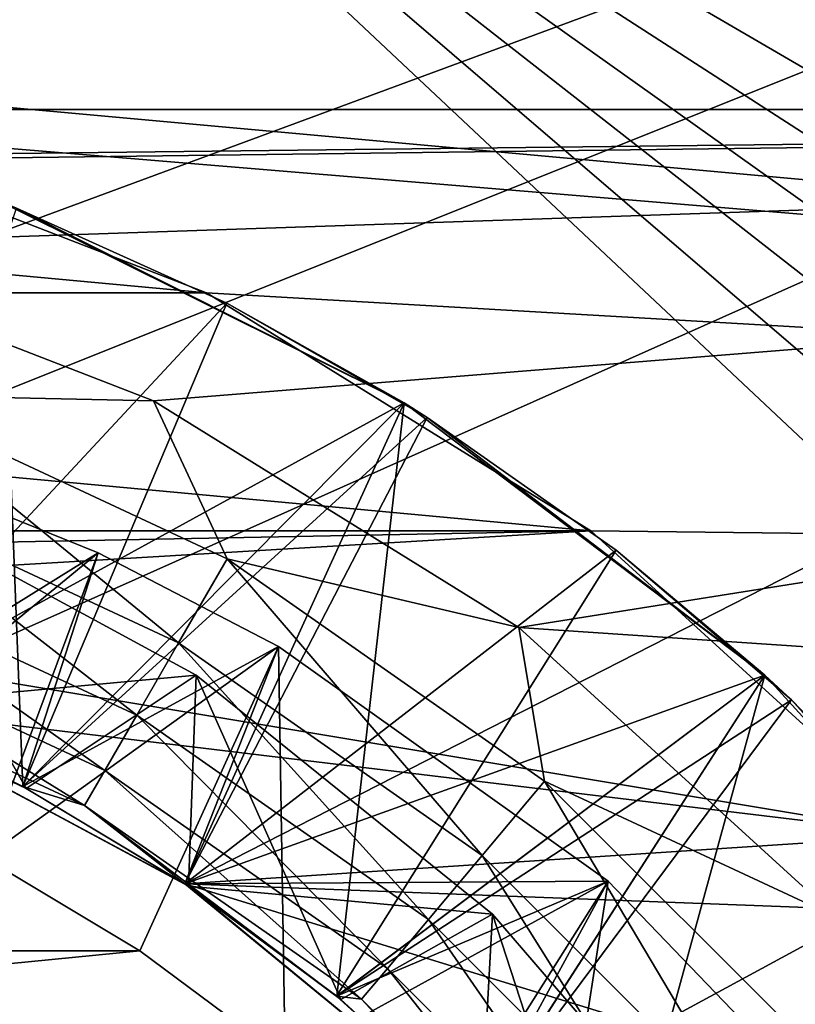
# Model space of a CAD drawing. Header units: inches. Extents: x -9.1 to 9.1, y 0 to 18.8.
# Tile 124 of 256: x 8.6601 to 8.6902, y 0.4034 to 0.4416. Entities that reach past the tile are written whole.
import ezdxf

# ---------------------------------------------------------------- set-up
doc = ezdxf.new("R2010")
doc.units = ezdxf.units.IN
doc.header["$LTSCALE"] = 65.185185
doc.header["$MEASUREMENT"] = 0
for name, color, linetype in [('199', 7, 'CONTINUOUS'), ('200', 7, 'CONTINUOUS'), ('237', 7, 'CONTINUOUS'), ('238', 7, 'CONTINUOUS'), ('240', 7, 'CONTINUOUS'), ('241', 7, 'CONTINUOUS'), ('244', 7, 'CONTINUOUS'), ('247', 7, 'CONTINUOUS'), ('248', 7, 'CONTINUOUS'), ('25', 7, 'CONTINUOUS'), ('252', 7, 'CONTINUOUS'), ('253', 7, 'CONTINUOUS'), ('255', 7, 'CONTINUOUS'), ('256', 7, 'CONTINUOUS'), ('257', 7, 'CONTINUOUS'), ('258', 7, 'CONTINUOUS'), ('260', 7, 'CONTINUOUS'), ('263', 7, 'CONTINUOUS'), ('278', 7, 'CONTINUOUS'), ('302', 7, 'CONTINUOUS'), ('779', 7, 'CONTINUOUS'), ('985', 7, 'CONTINUOUS'), ('986', 7, 'CONTINUOUS'), ('987', 7, 'CONTINUOUS'), ('988', 7, 'CONTINUOUS'), ('989', 7, 'CONTINUOUS'), ('990', 7, 'CONTINUOUS'), ('991', 7, 'CONTINUOUS'), ('992', 7, 'CONTINUOUS')]:
    doc.layers.add(name, color=color, linetype=linetype)

msp = doc.modelspace()

# ---------------------------------------------------------------- linework, layer by layer
at = {"layer": '199', "color": 252, "linetype": 'Continuous', "true_color": 0x969696}
for points in [[(8.399757, 0.454468, 6.407), (8.850243, 0.454468, 6.407), (8.633765, 0.440595, 6.407), (8.399757, 0.454468, 6.407)], [(8.850243, 0.454468, 6.407), (8.863893, 0.419688, 6.407), (8.633765, 0.440595, 6.407), (8.850243, 0.454468, 6.407)], [(8.633765, 0.440595, 6.407), (8.863893, 0.419688, 6.407), (8.650998, 0.437373, 6.407), (8.633765, 0.440595, 6.407)], [(8.650998, 0.437373, 6.407), (8.863893, 0.419688, 6.407), (8.667345, 0.43104, 6.407), (8.650998, 0.437373, 6.407)], [(8.667345, 0.43104, 6.407), (8.863893, 0.419688, 6.407), (8.68225, 0.421812, 6.407), (8.667345, 0.43104, 6.407)], [(8.68225, 0.421812, 6.407), (8.863893, 0.419688, 6.407), (8.695206, 0.410001, 6.407), (8.68225, 0.421812, 6.407)]]:
    msp.add_3dface(points, dxfattribs=at)
at = {"layer": '200', "color": 252, "linetype": 'Continuous', "true_color": 0x969696}
for points in [[(8.650998, 0.437373, 6.407), (8.667345, 0.43104, 6.407), (8.650998, 0.437373, 6.532), (8.650998, 0.437373, 6.407)], [(8.650998, 0.437373, 6.532), (8.667345, 0.43104, 6.407), (8.667345, 0.431041, 6.532), (8.650998, 0.437373, 6.532)], [(8.667345, 0.43104, 6.407), (8.68225, 0.421812, 6.407), (8.667345, 0.431041, 6.532), (8.667345, 0.43104, 6.407)], [(8.667345, 0.431041, 6.532), (8.68225, 0.421812, 6.407), (8.682251, 0.421811, 6.532), (8.667345, 0.431041, 6.532)], [(8.68225, 0.421812, 6.407), (8.695206, 0.410001, 6.407), (8.682251, 0.421811, 6.532), (8.68225, 0.421812, 6.407)], [(8.682251, 0.421811, 6.532), (8.695206, 0.410001, 6.407), (8.695206, 0.410001, 6.532), (8.682251, 0.421811, 6.532)]]:
    msp.add_3dface(points, dxfattribs=at)
at = {"layer": '237', "color": 252, "linetype": 'Continuous', "true_color": 0x969696}
for points in [[(8.660215, 0.411881, 7.050941), (8.65359, 0.415015, 7.047542), (8.653587, 0.415016, 7.051452), (8.660215, 0.411881, 7.050941)], [(8.660218, 0.41188, 7.047034), (8.65359, 0.415015, 7.047542), (8.660215, 0.411881, 7.050941), (8.660218, 0.41188, 7.047034)], [(8.666504, 0.408112, 7.050431), (8.660218, 0.41188, 7.047034), (8.660215, 0.411881, 7.050941), (8.666504, 0.408112, 7.050431)], [(8.666508, 0.408109, 7.046523), (8.660218, 0.41188, 7.047034), (8.666504, 0.408112, 7.050431), (8.666508, 0.408109, 7.046523)], [(8.672393, 0.403744, 7.049924), (8.666508, 0.408109, 7.046523), (8.666504, 0.408112, 7.050431), (8.672393, 0.403744, 7.049924)], [(8.672395, 0.403742, 7.046015), (8.666508, 0.408109, 7.046523), (8.672393, 0.403744, 7.049924), (8.672395, 0.403742, 7.046015)], [(8.677825, 0.39882, 7.049423), (8.672395, 0.403742, 7.046015), (8.672393, 0.403744, 7.049924), (8.677825, 0.39882, 7.049423)], [(8.677828, 0.398817, 7.045516), (8.672395, 0.403742, 7.046015), (8.677825, 0.39882, 7.049423), (8.677828, 0.398817, 7.045516)]]:
    msp.add_3dface(points, dxfattribs=at)
at = {"layer": '238', "color": 252, "linetype": 'Continuous', "true_color": 0x969696}
for points in [[(8.675015, 0.426768, 7.034985), (8.65932, 0.434584, 7.03204), (8.659319, 0.434584, 7.035942), (8.675015, 0.426768, 7.034985)], [(8.675014, 0.426769, 7.03108), (8.65932, 0.434584, 7.03204), (8.675015, 0.426768, 7.034985), (8.675014, 0.426769, 7.03108)], [(8.689004, 0.416203, 7.030127), (8.675014, 0.426769, 7.03108), (8.675015, 0.426768, 7.034985), (8.689004, 0.416203, 7.030127)], [(8.689005, 0.416203, 7.034031), (8.689004, 0.416203, 7.030127), (8.675015, 0.426768, 7.034985), (8.689005, 0.416203, 7.034031)], [(8.700814, 0.403248, 7.029209), (8.689004, 0.416203, 7.030127), (8.689005, 0.416203, 7.034031), (8.700814, 0.403248, 7.029209)], [(8.700814, 0.403247, 7.033116), (8.700814, 0.403248, 7.029209), (8.689005, 0.416203, 7.034031), (8.700814, 0.403247, 7.033116)]]:
    msp.add_3dface(points, dxfattribs=at)
at = {"layer": '240', "color": 252, "linetype": 'Continuous', "true_color": 0x969696}
for points in [[(8.675015, 0.426768, 6.941235), (8.65932, 0.434584, 6.93829), (8.659319, 0.434584, 6.942192), (8.675015, 0.426768, 6.941235)], [(8.675014, 0.426769, 6.93733), (8.65932, 0.434584, 6.93829), (8.675015, 0.426768, 6.941235), (8.675014, 0.426769, 6.93733)], [(8.689004, 0.416203, 6.936377), (8.675014, 0.426769, 6.93733), (8.675015, 0.426768, 6.941235), (8.689004, 0.416203, 6.936377)], [(8.689005, 0.416203, 6.940281), (8.689004, 0.416203, 6.936377), (8.675015, 0.426768, 6.941235), (8.689005, 0.416203, 6.940281)], [(8.700814, 0.403248, 6.935459), (8.689004, 0.416203, 6.936377), (8.689005, 0.416203, 6.940281), (8.700814, 0.403248, 6.935459)], [(8.700814, 0.403247, 6.939366), (8.700814, 0.403248, 6.935459), (8.689005, 0.416203, 6.940281), (8.700814, 0.403247, 6.939366)]]:
    msp.add_3dface(points, dxfattribs=at)
at = {"layer": '241', "color": 252, "linetype": 'Continuous', "true_color": 0x969696}
for points in [[(8.675015, 0.426768, 7.003735), (8.65932, 0.434584, 7.00079), (8.659319, 0.434584, 7.004692), (8.675015, 0.426768, 7.003735)], [(8.675014, 0.426769, 6.99983), (8.65932, 0.434584, 7.00079), (8.675015, 0.426768, 7.003735), (8.675014, 0.426769, 6.99983)], [(8.689004, 0.416203, 6.998877), (8.675014, 0.426769, 6.99983), (8.675015, 0.426768, 7.003735), (8.689004, 0.416203, 6.998877)], [(8.689005, 0.416203, 7.002781), (8.689004, 0.416203, 6.998877), (8.675015, 0.426768, 7.003735), (8.689005, 0.416203, 7.002781)], [(8.700814, 0.403248, 6.997959), (8.689004, 0.416203, 6.998877), (8.689005, 0.416203, 7.002781), (8.700814, 0.403248, 6.997959)], [(8.700814, 0.403247, 7.001866), (8.700814, 0.403248, 6.997959), (8.689005, 0.416203, 7.002781), (8.700814, 0.403247, 7.001866)]]:
    msp.add_3dface(points, dxfattribs=at)
at = {"layer": '244', "color": 252, "linetype": 'Continuous', "true_color": 0x969696}
for points in [[(8.675015, 0.426768, 6.972485), (8.65932, 0.434584, 6.96954), (8.659319, 0.434584, 6.973442), (8.675015, 0.426768, 6.972485)], [(8.675014, 0.426769, 6.96858), (8.65932, 0.434584, 6.96954), (8.675015, 0.426768, 6.972485), (8.675014, 0.426769, 6.96858)], [(8.689004, 0.416203, 6.967627), (8.675014, 0.426769, 6.96858), (8.675015, 0.426768, 6.972485), (8.689004, 0.416203, 6.967627)], [(8.689005, 0.416203, 6.971531), (8.689004, 0.416203, 6.967627), (8.675015, 0.426768, 6.972485), (8.689005, 0.416203, 6.971531)], [(8.700814, 0.403248, 6.966709), (8.689004, 0.416203, 6.967627), (8.689005, 0.416203, 6.971531), (8.700814, 0.403248, 6.966709)], [(8.700814, 0.403247, 6.970616), (8.700814, 0.403248, 6.966709), (8.689005, 0.416203, 6.971531), (8.700814, 0.403247, 6.970616)]]:
    msp.add_3dface(points, dxfattribs=at)
at = {"layer": '247', "color": 252, "linetype": 'Continuous', "true_color": 0x969696}
for points in [[(8.675015, 0.426768, 6.909985), (8.65932, 0.434584, 6.90704), (8.659319, 0.434584, 6.910942), (8.675015, 0.426768, 6.909985)], [(8.675014, 0.426769, 6.90608), (8.65932, 0.434584, 6.90704), (8.675015, 0.426768, 6.909985), (8.675014, 0.426769, 6.90608)], [(8.689004, 0.416203, 6.905127), (8.675014, 0.426769, 6.90608), (8.675015, 0.426768, 6.909985), (8.689004, 0.416203, 6.905127)], [(8.689005, 0.416203, 6.909031), (8.689004, 0.416203, 6.905127), (8.675015, 0.426768, 6.909985), (8.689005, 0.416203, 6.909031)], [(8.700814, 0.403248, 6.904209), (8.689004, 0.416203, 6.905127), (8.689005, 0.416203, 6.909031), (8.700814, 0.403248, 6.904209)], [(8.700814, 0.403247, 6.908116), (8.700814, 0.403248, 6.904209), (8.689005, 0.416203, 6.909031), (8.700814, 0.403247, 6.908116)]]:
    msp.add_3dface(points, dxfattribs=at)
at = {"layer": '248', "color": 252, "linetype": 'Continuous', "true_color": 0x969696}
for points in [[(8.663139, 0.420948, 7.056469), (8.655839, 0.423903, 7.056777), (8.652387, 0.412115, 7.069), (8.663139, 0.420948, 7.056469)], [(8.658735, 0.409112, 7.069), (8.663139, 0.420948, 7.056469), (8.652387, 0.412115, 7.069), (8.658735, 0.409112, 7.069)], [(8.670135, 0.41732, 7.05616), (8.663139, 0.420948, 7.056469), (8.658735, 0.409112, 7.069), (8.670135, 0.41732, 7.05616)], [(8.664759, 0.405502, 7.069), (8.670135, 0.41732, 7.05616), (8.658735, 0.409112, 7.069), (8.664759, 0.405502, 7.069)], [(8.670399, 0.401319, 7.069), (8.670135, 0.41732, 7.05616), (8.664759, 0.405502, 7.069), (8.670399, 0.401319, 7.069)], [(8.682931, 0.408213, 7.055554), (8.670135, 0.41732, 7.05616), (8.670399, 0.401319, 7.069), (8.682931, 0.408213, 7.055554)], [(8.675603, 0.396602, 7.069), (8.682931, 0.408213, 7.055554), (8.670399, 0.401319, 7.069), (8.675603, 0.396602, 7.069)], [(8.680319, 0.391398, 7.069), (8.682931, 0.408213, 7.055554), (8.675603, 0.396602, 7.069), (8.680319, 0.391398, 7.069)], [(8.69381, 0.396894, 7.054977), (8.682931, 0.408213, 7.055554), (8.680319, 0.391398, 7.069), (8.69381, 0.396894, 7.054977)]]:
    msp.add_3dface(points, dxfattribs=at)
at = {"layer": '25', "color": 253, "linetype": 'Continuous', "true_color": 0xaab4c3}
for points in [[(8.864601, 0.509248, 6.625), (8.376501, 0.445018, 6.625), (8.625, 0.420703, 6.625), (8.864601, 0.509248, 6.625)], [(8.639574, 0.419267, 6.625), (8.864601, 0.509248, 6.625), (8.625, 0.420703, 6.625), (8.639574, 0.419267, 6.625)], [(8.653587, 0.415016, 6.625), (8.864601, 0.509248, 6.625), (8.639574, 0.419267, 6.625), (8.653587, 0.415016, 6.625)], [(8.666503, 0.408113, 6.625), (8.864601, 0.509248, 6.625), (8.653587, 0.415016, 6.625), (8.666503, 0.408113, 6.625)], [(8.887052, 0.399711, 6.625), (8.864601, 0.509248, 6.625), (8.666503, 0.408113, 6.625), (8.887052, 0.399711, 6.625)], [(8.677823, 0.398823, 6.625), (8.887052, 0.399711, 6.625), (8.666503, 0.408113, 6.625), (8.677823, 0.398823, 6.625)]]:
    msp.add_3dface(points, dxfattribs=at)
at = {"layer": '252', "color": 252, "linetype": 'Continuous', "true_color": 0x969696}
for points in [[(8.675015, 0.426768, 6.847485), (8.659976, 0.434327, 6.844502), (8.659319, 0.434584, 6.848442), (8.675015, 0.426768, 6.847485)], [(8.668134, 0.430643, 6.844012), (8.659976, 0.434327, 6.844502), (8.675015, 0.426768, 6.847485), (8.668134, 0.430643, 6.844012)], [(8.675911, 0.426206, 6.843522), (8.668134, 0.430643, 6.844012), (8.675015, 0.426768, 6.847485), (8.675911, 0.426206, 6.843522)], [(8.689005, 0.416203, 6.846531), (8.675911, 0.426206, 6.843522), (8.675015, 0.426768, 6.847485), (8.689005, 0.416203, 6.846531)], [(8.683233, 0.421059, 6.843035), (8.675911, 0.426206, 6.843522), (8.689005, 0.416203, 6.846531), (8.683233, 0.421059, 6.843035)], [(8.690039, 0.415245, 6.842551), (8.683233, 0.421059, 6.843035), (8.689005, 0.416203, 6.846531), (8.690039, 0.415245, 6.842551)], [(8.700814, 0.403247, 6.845616), (8.690039, 0.415245, 6.842551), (8.689005, 0.416203, 6.846531), (8.700814, 0.403247, 6.845616)], [(8.696267, 0.408817, 6.842077), (8.690039, 0.415245, 6.842551), (8.700814, 0.403247, 6.845616), (8.696267, 0.408817, 6.842077)]]:
    msp.add_3dface(points, dxfattribs=at)
at = {"layer": '253', "color": 252, "linetype": 'Continuous', "true_color": 0x969696}
for points in [[(8.653924, 0.423271, 6.824464), (8.666944, 0.4162, 6.823953), (8.653693, 0.414972, 6.819), (8.653924, 0.423271, 6.824464)], [(8.653693, 0.414972, 6.819), (8.666944, 0.4162, 6.823953), (8.666644, 0.408018, 6.819), (8.653693, 0.414972, 6.819)], [(8.666944, 0.4162, 6.823953), (8.67844, 0.406924, 6.823438), (8.666644, 0.408018, 6.819), (8.666944, 0.4162, 6.823953)], [(8.666644, 0.408018, 6.819), (8.67844, 0.406924, 6.823438), (8.677982, 0.398662, 6.819), (8.666644, 0.408018, 6.819)], [(8.67844, 0.406924, 6.823438), (8.688063, 0.395755, 6.822939), (8.677982, 0.398662, 6.819), (8.67844, 0.406924, 6.823438)]]:
    msp.add_3dface(points, dxfattribs=at)
at = {"layer": '255', "color": 252, "linetype": 'Continuous', "true_color": 0x969696}
for points in [[(8.675015, 0.426768, 6.878735), (8.65932, 0.434584, 6.87579), (8.659319, 0.434584, 6.879692), (8.675015, 0.426768, 6.878735)], [(8.675014, 0.426769, 6.87483), (8.65932, 0.434584, 6.87579), (8.675015, 0.426768, 6.878735), (8.675014, 0.426769, 6.87483)], [(8.689004, 0.416203, 6.873877), (8.675014, 0.426769, 6.87483), (8.675015, 0.426768, 6.878735), (8.689004, 0.416203, 6.873877)], [(8.689005, 0.416203, 6.877781), (8.689004, 0.416203, 6.873877), (8.675015, 0.426768, 6.878735), (8.689005, 0.416203, 6.877781)], [(8.700814, 0.403248, 6.872959), (8.689004, 0.416203, 6.873877), (8.689005, 0.416203, 6.877781), (8.700814, 0.403248, 6.872959)], [(8.700814, 0.403247, 6.876866), (8.700814, 0.403248, 6.872959), (8.689005, 0.416203, 6.877781), (8.700814, 0.403247, 6.876866)]]:
    msp.add_3dface(points, dxfattribs=at)
at = {"layer": '256', "color": 252, "linetype": 'Continuous', "true_color": 0x969696}
for points in [[(8.65359, 0.415015, 7.047542), (8.660218, 0.41188, 7.047034), (8.659319, 0.434584, 7.035942), (8.65359, 0.415015, 7.047542)], [(8.660218, 0.41188, 6.953284), (8.659319, 0.434584, 6.942192), (8.65359, 0.415015, 6.953792), (8.660218, 0.41188, 6.953284)], [(8.660218, 0.41188, 7.015784), (8.659319, 0.434584, 7.004692), (8.65359, 0.415015, 7.016292), (8.660218, 0.41188, 7.015784)], [(8.660218, 0.41188, 6.984534), (8.659319, 0.434584, 6.973442), (8.65359, 0.415015, 6.985042), (8.660218, 0.41188, 6.984534)], [(8.660218, 0.41188, 6.922034), (8.659319, 0.434584, 6.910942), (8.65359, 0.415015, 6.922542), (8.660218, 0.41188, 6.922034)], [(8.660218, 0.41188, 6.859534), (8.659319, 0.434584, 6.848442), (8.65359, 0.415015, 6.860042), (8.660218, 0.41188, 6.859534)], [(8.660218, 0.41188, 6.890784), (8.659319, 0.434584, 6.879692), (8.65359, 0.415015, 6.891292), (8.660218, 0.41188, 6.890784)], [(8.660218, 0.41188, 7.047034), (8.675015, 0.426768, 7.034985), (8.659319, 0.434584, 7.035942), (8.660218, 0.41188, 7.047034)], [(8.675015, 0.426768, 6.941235), (8.659319, 0.434584, 6.942192), (8.660218, 0.41188, 6.953284), (8.675015, 0.426768, 6.941235)], [(8.675015, 0.426768, 7.003735), (8.659319, 0.434584, 7.004692), (8.660218, 0.41188, 7.015784), (8.675015, 0.426768, 7.003735)], [(8.675015, 0.426768, 6.972485), (8.659319, 0.434584, 6.973442), (8.660218, 0.41188, 6.984534), (8.675015, 0.426768, 6.972485)], [(8.675015, 0.426768, 6.909985), (8.659319, 0.434584, 6.910942), (8.660218, 0.41188, 6.922034), (8.675015, 0.426768, 6.909985)], [(8.675015, 0.426768, 6.847485), (8.659319, 0.434584, 6.848442), (8.660218, 0.41188, 6.859534), (8.675015, 0.426768, 6.847485)], [(8.675015, 0.426768, 6.878735), (8.659319, 0.434584, 6.879692), (8.660218, 0.41188, 6.890784), (8.675015, 0.426768, 6.878735)], [(8.660218, 0.41188, 7.047034), (8.666508, 0.408109, 7.046523), (8.675015, 0.426768, 7.034985), (8.660218, 0.41188, 7.047034)], [(8.666508, 0.408109, 6.952773), (8.675015, 0.426768, 6.941235), (8.660218, 0.41188, 6.953284), (8.666508, 0.408109, 6.952773)], [(8.666508, 0.408109, 7.015273), (8.675015, 0.426768, 7.003735), (8.660218, 0.41188, 7.015784), (8.666508, 0.408109, 7.015273)], [(8.666508, 0.408109, 6.984023), (8.675015, 0.426768, 6.972485), (8.660218, 0.41188, 6.984534), (8.666508, 0.408109, 6.984023)], [(8.666508, 0.408109, 6.921523), (8.675015, 0.426768, 6.909985), (8.660218, 0.41188, 6.922034), (8.666508, 0.408109, 6.921523)], [(8.666508, 0.408109, 6.859023), (8.675015, 0.426768, 6.847485), (8.660218, 0.41188, 6.859534), (8.666508, 0.408109, 6.859023)], [(8.666508, 0.408109, 6.890273), (8.675015, 0.426768, 6.878735), (8.660218, 0.41188, 6.890784), (8.666508, 0.408109, 6.890273)], [(8.666508, 0.408109, 7.046523), (8.672395, 0.403742, 7.046015), (8.675015, 0.426768, 7.034985), (8.666508, 0.408109, 7.046523)], [(8.672395, 0.403742, 6.952265), (8.675015, 0.426768, 6.941235), (8.666508, 0.408109, 6.952773), (8.672395, 0.403742, 6.952265)], [(8.672395, 0.403742, 7.014765), (8.675015, 0.426768, 7.003735), (8.666508, 0.408109, 7.015273), (8.672395, 0.403742, 7.014765)], [(8.672395, 0.403742, 6.983515), (8.675015, 0.426768, 6.972485), (8.666508, 0.408109, 6.984023), (8.672395, 0.403742, 6.983515)], [(8.672395, 0.403742, 6.921015), (8.675015, 0.426768, 6.909985), (8.666508, 0.408109, 6.921523), (8.672395, 0.403742, 6.921015)], [(8.672395, 0.403742, 6.858515), (8.675015, 0.426768, 6.847485), (8.666508, 0.408109, 6.859023), (8.672395, 0.403742, 6.858515)], [(8.672395, 0.403742, 6.889765), (8.675015, 0.426768, 6.878735), (8.666508, 0.408109, 6.890273), (8.672395, 0.403742, 6.889765)], [(8.672395, 0.403742, 7.046015), (8.689005, 0.416203, 7.034031), (8.675015, 0.426768, 7.034985), (8.672395, 0.403742, 7.046015)], [(8.689005, 0.416203, 6.940281), (8.675015, 0.426768, 6.941235), (8.672395, 0.403742, 6.952265), (8.689005, 0.416203, 6.940281)], [(8.689005, 0.416203, 7.002781), (8.675015, 0.426768, 7.003735), (8.672395, 0.403742, 7.014765), (8.689005, 0.416203, 7.002781)], [(8.689005, 0.416203, 6.971531), (8.675015, 0.426768, 6.972485), (8.672395, 0.403742, 6.983515), (8.689005, 0.416203, 6.971531)], [(8.689005, 0.416203, 6.909031), (8.675015, 0.426768, 6.909985), (8.672395, 0.403742, 6.921015), (8.689005, 0.416203, 6.909031)], [(8.689005, 0.416203, 6.846531), (8.675015, 0.426768, 6.847485), (8.672395, 0.403742, 6.858515), (8.689005, 0.416203, 6.846531)], [(8.689005, 0.416203, 6.877781), (8.675015, 0.426768, 6.878735), (8.672395, 0.403742, 6.889765), (8.689005, 0.416203, 6.877781)], [(8.660343, 0.411813, 6.828274), (8.653924, 0.423271, 6.824464), (8.653696, 0.414971, 6.828784), (8.660343, 0.411813, 6.828274)], [(8.666944, 0.4162, 6.823953), (8.653924, 0.423271, 6.824464), (8.660343, 0.411813, 6.828274), (8.666944, 0.4162, 6.823953)], [(8.666651, 0.408013, 6.827761), (8.666944, 0.4162, 6.823953), (8.660343, 0.411813, 6.828274), (8.666651, 0.408013, 6.827761)], [(8.67255, 0.403615, 6.827251), (8.666944, 0.4162, 6.823953), (8.666651, 0.408013, 6.827761), (8.67255, 0.403615, 6.827251)], [(8.67844, 0.406924, 6.823438), (8.666944, 0.4162, 6.823953), (8.67255, 0.403615, 6.827251), (8.67844, 0.406924, 6.823438)], [(8.672395, 0.403742, 7.046015), (8.677828, 0.398817, 7.045516), (8.689005, 0.416203, 7.034031), (8.672395, 0.403742, 7.046015)], [(8.677828, 0.398817, 6.951766), (8.689005, 0.416203, 6.940281), (8.672395, 0.403742, 6.952265), (8.677828, 0.398817, 6.951766)], [(8.677828, 0.398817, 7.014266), (8.689005, 0.416203, 7.002781), (8.672395, 0.403742, 7.014765), (8.677828, 0.398817, 7.014266)], [(8.677828, 0.398817, 6.983016), (8.689005, 0.416203, 6.971531), (8.672395, 0.403742, 6.983515), (8.677828, 0.398817, 6.983016)], [(8.677828, 0.398817, 6.920516), (8.689005, 0.416203, 6.909031), (8.672395, 0.403742, 6.921015), (8.677828, 0.398817, 6.920516)], [(8.677828, 0.398817, 6.858016), (8.689005, 0.416203, 6.846531), (8.672395, 0.403742, 6.858515), (8.677828, 0.398817, 6.858016)], [(8.677828, 0.398817, 6.889266), (8.689005, 0.416203, 6.877781), (8.672395, 0.403742, 6.889765), (8.677828, 0.398817, 6.889266)], [(8.677828, 0.398817, 7.045516), (8.682753, 0.393382, 7.045028), (8.689005, 0.416203, 7.034031), (8.677828, 0.398817, 7.045516)], [(8.682753, 0.393382, 6.951278), (8.689005, 0.416203, 6.940281), (8.677828, 0.398817, 6.951766), (8.682753, 0.393382, 6.951278)], [(8.682753, 0.393382, 7.013778), (8.689005, 0.416203, 7.002781), (8.677828, 0.398817, 7.014266), (8.682753, 0.393382, 7.013778)], [(8.682753, 0.393382, 6.982528), (8.689005, 0.416203, 6.971531), (8.677828, 0.398817, 6.983016), (8.682753, 0.393382, 6.982528)], [(8.682753, 0.393382, 6.920028), (8.689005, 0.416203, 6.909031), (8.677828, 0.398817, 6.920516), (8.682753, 0.393382, 6.920028)], [(8.682753, 0.393382, 6.857528), (8.689005, 0.416203, 6.846531), (8.677828, 0.398817, 6.858016), (8.682753, 0.393382, 6.857528)], [(8.682753, 0.393382, 6.888778), (8.689005, 0.416203, 6.877781), (8.677828, 0.398817, 6.889266), (8.682753, 0.393382, 6.888778)], [(8.682753, 0.393382, 7.045028), (8.700814, 0.403247, 7.033116), (8.689005, 0.416203, 7.034031), (8.682753, 0.393382, 7.045028)], [(8.700814, 0.403247, 6.939366), (8.689005, 0.416203, 6.940281), (8.682753, 0.393382, 6.951278), (8.700814, 0.403247, 6.939366)], [(8.700814, 0.403247, 7.001866), (8.689005, 0.416203, 7.002781), (8.682753, 0.393382, 7.013778), (8.700814, 0.403247, 7.001866)], [(8.700814, 0.403247, 6.970616), (8.689005, 0.416203, 6.971531), (8.682753, 0.393382, 6.982528), (8.700814, 0.403247, 6.970616)], [(8.700814, 0.403247, 6.908116), (8.689005, 0.416203, 6.909031), (8.682753, 0.393382, 6.920028), (8.700814, 0.403247, 6.908116)], [(8.700814, 0.403247, 6.845616), (8.689005, 0.416203, 6.846531), (8.682753, 0.393382, 6.857528), (8.700814, 0.403247, 6.845616)], [(8.700814, 0.403247, 6.876866), (8.689005, 0.416203, 6.877781), (8.682753, 0.393382, 6.888778), (8.700814, 0.403247, 6.876866)], [(8.67799, 0.398655, 6.82675), (8.67844, 0.406924, 6.823438), (8.67255, 0.403615, 6.827251), (8.67799, 0.398655, 6.82675)], [(8.682915, 0.393183, 6.826262), (8.67844, 0.406924, 6.823438), (8.67799, 0.398655, 6.82675), (8.682915, 0.393183, 6.826262)], [(8.688063, 0.395755, 6.822939), (8.67844, 0.406924, 6.823438), (8.682915, 0.393183, 6.826262), (8.688063, 0.395755, 6.822939)]]:
    msp.add_3dface(points, dxfattribs=at)
at = {"layer": '257', "color": 252, "linetype": 'Continuous', "true_color": 0x969696}
for points in [[(8.665286, 0.426846, 6.319), (8.649735, 0.432875, 6.319), (8.654511, 0.42708, 6.319532), (8.665286, 0.426846, 6.319)], [(8.654511, 0.42708, 6.319532), (8.653221, 0.423535, 6.321095), (8.666256, 0.417457, 6.321095), (8.654511, 0.42708, 6.319532)], [(8.668142, 0.420724, 6.319532), (8.665286, 0.426846, 6.319), (8.654511, 0.42708, 6.319532), (8.668142, 0.420724, 6.319532)], [(8.668142, 0.420724, 6.319532), (8.654511, 0.42708, 6.319532), (8.666256, 0.417457, 6.321095), (8.668142, 0.420724, 6.319532)], [(8.679465, 0.41806, 6.319), (8.665286, 0.426846, 6.319), (8.668142, 0.420724, 6.319532), (8.679465, 0.41806, 6.319)], [(8.652113, 0.420492, 6.323582), (8.664637, 0.414653, 6.323582), (8.653221, 0.423535, 6.321095), (8.652113, 0.420492, 6.323582)], [(8.653221, 0.423535, 6.321095), (8.664637, 0.414653, 6.323582), (8.666256, 0.417457, 6.321095), (8.653221, 0.423535, 6.321095)], [(8.668142, 0.420724, 6.319532), (8.666256, 0.417457, 6.321095), (8.678037, 0.409207, 6.321095), (8.668142, 0.420724, 6.319532)], [(8.680462, 0.412097, 6.319532), (8.679465, 0.41806, 6.319), (8.668142, 0.420724, 6.319532), (8.680462, 0.412097, 6.319532)], [(8.680462, 0.412097, 6.319532), (8.668142, 0.420724, 6.319532), (8.678037, 0.409207, 6.321095), (8.680462, 0.412097, 6.319532)], [(8.651264, 0.418159, 6.326823), (8.663395, 0.412502, 6.326823), (8.652113, 0.420492, 6.323582), (8.651264, 0.418159, 6.326823)], [(8.652113, 0.420492, 6.323582), (8.663395, 0.412502, 6.326823), (8.664637, 0.414653, 6.323582), (8.652113, 0.420492, 6.323582)], [(8.65073, 0.416694, 6.330597), (8.662615, 0.411152, 6.330597), (8.651264, 0.418159, 6.326823), (8.65073, 0.416694, 6.330597)], [(8.651264, 0.418159, 6.326823), (8.662615, 0.411152, 6.330597), (8.663395, 0.412502, 6.326823), (8.651264, 0.418159, 6.326823)], [(8.691785, 0.406818, 6.319), (8.679465, 0.41806, 6.319), (8.680462, 0.412097, 6.319532), (8.691785, 0.406818, 6.319)], [(8.664637, 0.414653, 6.323582), (8.675956, 0.406727, 6.323582), (8.666256, 0.417457, 6.321095), (8.664637, 0.414653, 6.323582)], [(8.666256, 0.417457, 6.321095), (8.675956, 0.406727, 6.323582), (8.678037, 0.409207, 6.321095), (8.666256, 0.417457, 6.321095)], [(8.653587, 0.415016, 6.334625), (8.660215, 0.411882, 6.334625), (8.65073, 0.416694, 6.330597), (8.653587, 0.415016, 6.334625)], [(8.65073, 0.416694, 6.330597), (8.660215, 0.411882, 6.334625), (8.662615, 0.411152, 6.330597), (8.65073, 0.416694, 6.330597)], [(8.663395, 0.412502, 6.326823), (8.67436, 0.404824, 6.326823), (8.664637, 0.414653, 6.323582), (8.663395, 0.412502, 6.326823)], [(8.664637, 0.414653, 6.323582), (8.67436, 0.404824, 6.326823), (8.675956, 0.406727, 6.323582), (8.664637, 0.414653, 6.323582)], [(8.662615, 0.411152, 6.330597), (8.673357, 0.40363, 6.330597), (8.663395, 0.412502, 6.326823), (8.662615, 0.411152, 6.330597)], [(8.663395, 0.412502, 6.326823), (8.673357, 0.40363, 6.330597), (8.67436, 0.404824, 6.326823), (8.663395, 0.412502, 6.326823)], [(8.680462, 0.412097, 6.319532), (8.678037, 0.409207, 6.321095), (8.688207, 0.399037, 6.321095), (8.680462, 0.412097, 6.319532)], [(8.691097, 0.401462, 6.319532), (8.691785, 0.406818, 6.319), (8.680462, 0.412097, 6.319532), (8.691097, 0.401462, 6.319532)], [(8.691097, 0.401462, 6.319532), (8.680462, 0.412097, 6.319532), (8.688207, 0.399037, 6.321095), (8.691097, 0.401462, 6.319532)], [(8.660215, 0.411882, 6.334625), (8.666503, 0.408113, 6.334625), (8.662615, 0.411152, 6.330597), (8.660215, 0.411882, 6.334625)], [(8.666503, 0.408113, 6.334625), (8.672391, 0.403746, 6.334625), (8.662615, 0.411152, 6.330597), (8.666503, 0.408113, 6.334625)], [(8.662615, 0.411152, 6.330597), (8.672391, 0.403746, 6.334625), (8.673357, 0.40363, 6.330597), (8.662615, 0.411152, 6.330597)], [(8.675956, 0.406727, 6.323582), (8.685727, 0.396956, 6.323582), (8.678037, 0.409207, 6.321095), (8.675956, 0.406727, 6.323582)], [(8.678037, 0.409207, 6.321095), (8.685727, 0.396956, 6.323582), (8.688207, 0.399037, 6.321095), (8.678037, 0.409207, 6.321095)], [(8.67436, 0.404824, 6.326823), (8.683824, 0.39536, 6.326823), (8.675956, 0.406727, 6.323582), (8.67436, 0.404824, 6.326823)], [(8.675956, 0.406727, 6.323582), (8.683824, 0.39536, 6.326823), (8.685727, 0.396956, 6.323582), (8.675956, 0.406727, 6.323582)], [(8.673357, 0.40363, 6.330597), (8.68263, 0.394357, 6.330597), (8.67436, 0.404824, 6.326823), (8.673357, 0.40363, 6.330597)], [(8.67436, 0.404824, 6.326823), (8.68263, 0.394357, 6.330597), (8.683824, 0.39536, 6.326823), (8.67436, 0.404824, 6.326823)], [(8.672391, 0.403746, 6.334625), (8.677823, 0.398823, 6.334625), (8.673357, 0.40363, 6.330597), (8.672391, 0.403746, 6.334625)], [(8.673357, 0.40363, 6.330597), (8.677823, 0.398823, 6.334625), (8.68263, 0.394357, 6.330597), (8.673357, 0.40363, 6.330597)]]:
    msp.add_3dface(points, dxfattribs=at)
at = {"layer": '258', "color": 252, "linetype": 'Continuous', "true_color": 0x969696}
for points in [[(8.65932, 0.434584, 7.03204), (8.675014, 0.426769, 7.03108), (8.653587, 0.415016, 7.020202), (8.65932, 0.434584, 7.03204)], [(8.65932, 0.434584, 6.93829), (8.675014, 0.426769, 6.93733), (8.653587, 0.415016, 6.926452), (8.65932, 0.434584, 6.93829)], [(8.65932, 0.434584, 7.00079), (8.675014, 0.426769, 6.99983), (8.653587, 0.415016, 6.988952), (8.65932, 0.434584, 7.00079)], [(8.65932, 0.434584, 6.96954), (8.675014, 0.426769, 6.96858), (8.653587, 0.415016, 6.957702), (8.65932, 0.434584, 6.96954)], [(8.65932, 0.434584, 6.90704), (8.675014, 0.426769, 6.90608), (8.653587, 0.415016, 6.895202), (8.65932, 0.434584, 6.90704)], [(8.65932, 0.434584, 6.87579), (8.675014, 0.426769, 6.87483), (8.653587, 0.415016, 6.863952), (8.65932, 0.434584, 6.87579)], [(8.659976, 0.434327, 6.844502), (8.668134, 0.430643, 6.844012), (8.653587, 0.415016, 6.832702), (8.659976, 0.434327, 6.844502)], [(8.653587, 0.415016, 6.832702), (8.668134, 0.430643, 6.844012), (8.660215, 0.411881, 6.832191), (8.653587, 0.415016, 6.832702)], [(8.668134, 0.430643, 6.844012), (8.675911, 0.426206, 6.843522), (8.660215, 0.411881, 6.832191), (8.668134, 0.430643, 6.844012)], [(8.653587, 0.415016, 7.020202), (8.675014, 0.426769, 7.03108), (8.660215, 0.411881, 7.019691), (8.653587, 0.415016, 7.020202)], [(8.653587, 0.415016, 6.926452), (8.675014, 0.426769, 6.93733), (8.660215, 0.411881, 6.925941), (8.653587, 0.415016, 6.926452)], [(8.653587, 0.415016, 6.988952), (8.675014, 0.426769, 6.99983), (8.660215, 0.411881, 6.988441), (8.653587, 0.415016, 6.988952)], [(8.653587, 0.415016, 6.957702), (8.675014, 0.426769, 6.96858), (8.660215, 0.411881, 6.957191), (8.653587, 0.415016, 6.957702)], [(8.653587, 0.415016, 6.895202), (8.675014, 0.426769, 6.90608), (8.660215, 0.411881, 6.894691), (8.653587, 0.415016, 6.895202)], [(8.653587, 0.415016, 6.863952), (8.675014, 0.426769, 6.87483), (8.660215, 0.411881, 6.863441), (8.653587, 0.415016, 6.863952)], [(8.660215, 0.411881, 7.019691), (8.675014, 0.426769, 7.03108), (8.666504, 0.408112, 7.019181), (8.660215, 0.411881, 7.019691)], [(8.660215, 0.411881, 6.925941), (8.675014, 0.426769, 6.93733), (8.666504, 0.408112, 6.925431), (8.660215, 0.411881, 6.925941)], [(8.660215, 0.411881, 6.988441), (8.675014, 0.426769, 6.99983), (8.666504, 0.408112, 6.987931), (8.660215, 0.411881, 6.988441)], [(8.660215, 0.411881, 6.957191), (8.675014, 0.426769, 6.96858), (8.666504, 0.408112, 6.956681), (8.660215, 0.411881, 6.957191)], [(8.660215, 0.411881, 6.894691), (8.675014, 0.426769, 6.90608), (8.666504, 0.408112, 6.894181), (8.660215, 0.411881, 6.894691)], [(8.660215, 0.411881, 6.863441), (8.675014, 0.426769, 6.87483), (8.666504, 0.408112, 6.862931), (8.660215, 0.411881, 6.863441)], [(8.675014, 0.426769, 7.03108), (8.689004, 0.416203, 7.030127), (8.666504, 0.408112, 7.019181), (8.675014, 0.426769, 7.03108)], [(8.675014, 0.426769, 6.93733), (8.689004, 0.416203, 6.936377), (8.666504, 0.408112, 6.925431), (8.675014, 0.426769, 6.93733)], [(8.675014, 0.426769, 6.99983), (8.689004, 0.416203, 6.998877), (8.666504, 0.408112, 6.987931), (8.675014, 0.426769, 6.99983)], [(8.675014, 0.426769, 6.96858), (8.689004, 0.416203, 6.967627), (8.666504, 0.408112, 6.956681), (8.675014, 0.426769, 6.96858)], [(8.675014, 0.426769, 6.90608), (8.689004, 0.416203, 6.905127), (8.666504, 0.408112, 6.894181), (8.675014, 0.426769, 6.90608)], [(8.675014, 0.426769, 6.87483), (8.689004, 0.416203, 6.873877), (8.666504, 0.408112, 6.862931), (8.675014, 0.426769, 6.87483)], [(8.660215, 0.411881, 6.832191), (8.675911, 0.426206, 6.843522), (8.666504, 0.408112, 6.831681), (8.660215, 0.411881, 6.832191)], [(8.675911, 0.426206, 6.843522), (8.683233, 0.421059, 6.843035), (8.666504, 0.408112, 6.831681), (8.675911, 0.426206, 6.843522)], [(8.653587, 0.415016, 7.051452), (8.655839, 0.423903, 7.056777), (8.663139, 0.420948, 7.056469), (8.653587, 0.415016, 7.051452)], [(8.660215, 0.411881, 7.050941), (8.653587, 0.415016, 7.051452), (8.663139, 0.420948, 7.056469), (8.660215, 0.411881, 7.050941)], [(8.660215, 0.411881, 7.050941), (8.663139, 0.420948, 7.056469), (8.670135, 0.41732, 7.05616), (8.660215, 0.411881, 7.050941)], [(8.666504, 0.408112, 6.831681), (8.683233, 0.421059, 6.843035), (8.672393, 0.403744, 6.831174), (8.666504, 0.408112, 6.831681)], [(8.683233, 0.421059, 6.843035), (8.690039, 0.415245, 6.842551), (8.672393, 0.403744, 6.831174), (8.683233, 0.421059, 6.843035)], [(8.666504, 0.408112, 7.050431), (8.660215, 0.411881, 7.050941), (8.670135, 0.41732, 7.05616), (8.666504, 0.408112, 7.050431)], [(8.666504, 0.408112, 7.050431), (8.670135, 0.41732, 7.05616), (8.682931, 0.408213, 7.055554), (8.666504, 0.408112, 7.050431)], [(8.666504, 0.408112, 7.019181), (8.689004, 0.416203, 7.030127), (8.672393, 0.403744, 7.018674), (8.666504, 0.408112, 7.019181)], [(8.666504, 0.408112, 6.925431), (8.689004, 0.416203, 6.936377), (8.672393, 0.403744, 6.924924), (8.666504, 0.408112, 6.925431)], [(8.666504, 0.408112, 6.987931), (8.689004, 0.416203, 6.998877), (8.672393, 0.403744, 6.987424), (8.666504, 0.408112, 6.987931)], [(8.666504, 0.408112, 6.956681), (8.689004, 0.416203, 6.967627), (8.672393, 0.403744, 6.956174), (8.666504, 0.408112, 6.956681)], [(8.666504, 0.408112, 6.894181), (8.689004, 0.416203, 6.905127), (8.672393, 0.403744, 6.893674), (8.666504, 0.408112, 6.894181)], [(8.666504, 0.408112, 6.862931), (8.689004, 0.416203, 6.873877), (8.672393, 0.403744, 6.862424), (8.666504, 0.408112, 6.862931)], [(8.672393, 0.403744, 7.018674), (8.689004, 0.416203, 7.030127), (8.677825, 0.39882, 7.018173), (8.672393, 0.403744, 7.018674)], [(8.672393, 0.403744, 6.924924), (8.689004, 0.416203, 6.936377), (8.677825, 0.39882, 6.924423), (8.672393, 0.403744, 6.924924)], [(8.672393, 0.403744, 6.987424), (8.689004, 0.416203, 6.998877), (8.677825, 0.39882, 6.986923), (8.672393, 0.403744, 6.987424)], [(8.672393, 0.403744, 6.956174), (8.689004, 0.416203, 6.967627), (8.677825, 0.39882, 6.955673), (8.672393, 0.403744, 6.956174)], [(8.672393, 0.403744, 6.893674), (8.689004, 0.416203, 6.905127), (8.677825, 0.39882, 6.893173), (8.672393, 0.403744, 6.893674)], [(8.672393, 0.403744, 6.862424), (8.689004, 0.416203, 6.873877), (8.677825, 0.39882, 6.861923), (8.672393, 0.403744, 6.862424)], [(8.689004, 0.416203, 7.030127), (8.700814, 0.403248, 7.029209), (8.677825, 0.39882, 7.018173), (8.689004, 0.416203, 7.030127)], [(8.689004, 0.416203, 6.936377), (8.700814, 0.403248, 6.935459), (8.677825, 0.39882, 6.924423), (8.689004, 0.416203, 6.936377)], [(8.689004, 0.416203, 6.998877), (8.700814, 0.403248, 6.997959), (8.677825, 0.39882, 6.986923), (8.689004, 0.416203, 6.998877)], [(8.689004, 0.416203, 6.967627), (8.700814, 0.403248, 6.966709), (8.677825, 0.39882, 6.955673), (8.689004, 0.416203, 6.967627)], [(8.689004, 0.416203, 6.905127), (8.700814, 0.403248, 6.904209), (8.677825, 0.39882, 6.893173), (8.689004, 0.416203, 6.905127)], [(8.689004, 0.416203, 6.873877), (8.700814, 0.403248, 6.872959), (8.677825, 0.39882, 6.861923), (8.689004, 0.416203, 6.873877)], [(8.672393, 0.403744, 6.831174), (8.690039, 0.415245, 6.842551), (8.677825, 0.39882, 6.830673), (8.672393, 0.403744, 6.831174)], [(8.690039, 0.415245, 6.842551), (8.696267, 0.408817, 6.842077), (8.677825, 0.39882, 6.830673), (8.690039, 0.415245, 6.842551)], [(8.677825, 0.39882, 6.830673), (8.696267, 0.408817, 6.842077), (8.682749, 0.393387, 6.830185), (8.677825, 0.39882, 6.830673)], [(8.696267, 0.408817, 6.842077), (8.701863, 0.401831, 6.841621), (8.682749, 0.393387, 6.830185), (8.696267, 0.408817, 6.842077)], [(8.672393, 0.403744, 7.049924), (8.666504, 0.408112, 7.050431), (8.682931, 0.408213, 7.055554), (8.672393, 0.403744, 7.049924)], [(8.677825, 0.39882, 7.049423), (8.672393, 0.403744, 7.049924), (8.682931, 0.408213, 7.055554), (8.677825, 0.39882, 7.049423)], [(8.677825, 0.39882, 7.049423), (8.682931, 0.408213, 7.055554), (8.69381, 0.396894, 7.054977), (8.677825, 0.39882, 7.049423)]]:
    msp.add_3dface(points, dxfattribs=at)
at = {"layer": '260', "color": 252, "linetype": 'Continuous', "true_color": 0x969696}
for points in [[(8.585242, 0.405502, 7.069), (8.664759, 0.405502, 7.069), (8.658735, 0.409112, 7.069), (8.585242, 0.405502, 7.069)], [(8.585242, 0.405502, 7.069), (8.574398, 0.396602, 7.069), (8.664759, 0.405502, 7.069), (8.585242, 0.405502, 7.069)], [(8.574398, 0.396602, 7.069), (8.670399, 0.401319, 7.069), (8.664759, 0.405502, 7.069), (8.574398, 0.396602, 7.069)]]:
    msp.add_3dface(points, dxfattribs=at)
at = {"layer": '263', "color": 252, "linetype": 'Continuous', "true_color": 0x969696}
for points in [[(8.460769, 0.46532, 6.319), (8.444126, 0.43816, 6.319), (8.789231, 0.46532, 6.319), (8.460769, 0.46532, 6.319)], [(8.789231, 0.46532, 6.319), (8.444126, 0.43816, 6.319), (8.805874, 0.43816, 6.319), (8.789231, 0.46532, 6.319)], [(8.444126, 0.43816, 6.319), (8.616661, 0.435942, 6.319), (8.805874, 0.43816, 6.319), (8.444126, 0.43816, 6.319)], [(8.616661, 0.435942, 6.319), (8.633339, 0.435942, 6.319), (8.805874, 0.43816, 6.319), (8.616661, 0.435942, 6.319)], [(8.633339, 0.435942, 6.319), (8.649735, 0.432875, 6.319), (8.805874, 0.43816, 6.319), (8.633339, 0.435942, 6.319)], [(8.649735, 0.432875, 6.319), (8.665286, 0.426846, 6.319), (8.805874, 0.43816, 6.319), (8.649735, 0.432875, 6.319)], [(8.665286, 0.426846, 6.319), (8.679465, 0.41806, 6.319), (8.805874, 0.43816, 6.319), (8.665286, 0.426846, 6.319)], [(8.805874, 0.43816, 6.319), (8.679465, 0.41806, 6.319), (8.818064, 0.408731, 6.319), (8.805874, 0.43816, 6.319)], [(8.679465, 0.41806, 6.319), (8.691785, 0.406818, 6.319), (8.818064, 0.408731, 6.319), (8.679465, 0.41806, 6.319)]]:
    msp.add_3dface(points, dxfattribs=at)
at = {"layer": '278', "color": 252, "linetype": 'Continuous', "true_color": 0x969696}
for points in [[(8.65, 0.370611, 6.214), (8.65, 0.463367, 6.214), (8.740582, 0.37826, 6.214), (8.65, 0.370611, 6.214)], [(8.740582, 0.37826, 6.214), (8.65, 0.463367, 6.214), (8.737184, 0.3886, 6.214), (8.740582, 0.37826, 6.214)], [(8.737184, 0.3886, 6.214), (8.65, 0.463367, 6.214), (8.732863, 0.398589, 6.214), (8.737184, 0.3886, 6.214)], [(8.732863, 0.398589, 6.214), (8.65, 0.463367, 6.214), (8.727654, 0.408146, 6.214), (8.732863, 0.398589, 6.214)], [(8.727654, 0.408146, 6.214), (8.65, 0.463367, 6.214), (8.721601, 0.417191, 6.214), (8.727654, 0.408146, 6.214)], [(8.721601, 0.417191, 6.214), (8.65, 0.463367, 6.214), (8.714754, 0.42565, 6.214), (8.721601, 0.417191, 6.214)], [(8.714754, 0.42565, 6.214), (8.65, 0.463367, 6.214), (8.707169, 0.433455, 6.214), (8.714754, 0.42565, 6.214)], [(8.707169, 0.433455, 6.214), (8.65, 0.463367, 6.214), (8.698907, 0.440539, 6.214), (8.707169, 0.433455, 6.214)], [(8.698907, 0.440539, 6.214), (8.65, 0.463367, 6.214), (8.690037, 0.446847, 6.214), (8.698907, 0.440539, 6.214)]]:
    msp.add_3dface(points, dxfattribs=at)
at = {"layer": '302', "color": 252, "linetype": 'Continuous', "true_color": 0x969696}
msp.add_3dface([(8.715325, 0.452964, 6.194), (8.698907, 0.440539, 6.214), (8.690037, 0.446847, 6.214), (8.715325, 0.452964, 6.194)], dxfattribs=at)
at = {"layer": '779', "color": 253, "linetype": 'Continuous', "true_color": 0xaab4c3}
for points in [[(8.582655, 0.431041, 6.532), (8.599002, 0.437373, 6.532), (8.667345, 0.431041, 6.532), (8.582655, 0.431041, 6.532)], [(8.599002, 0.437373, 6.532), (8.650998, 0.437373, 6.532), (8.667345, 0.431041, 6.532), (8.599002, 0.437373, 6.532)], [(8.567749, 0.421811, 6.532), (8.582655, 0.431041, 6.532), (8.682251, 0.421811, 6.532), (8.567749, 0.421811, 6.532)], [(8.582655, 0.431041, 6.532), (8.667345, 0.431041, 6.532), (8.682251, 0.421811, 6.532), (8.582655, 0.431041, 6.532)], [(8.567749, 0.421811, 6.532), (8.682251, 0.421811, 6.532), (8.625, 0.420703, 6.532), (8.567749, 0.421811, 6.532)], [(8.625, 0.420703, 6.532), (8.682251, 0.421811, 6.532), (8.639574, 0.419267, 6.532), (8.625, 0.420703, 6.532)], [(8.682251, 0.421811, 6.532), (8.695206, 0.410001, 6.532), (8.639574, 0.419267, 6.532), (8.682251, 0.421811, 6.532)], [(8.639574, 0.419267, 6.532), (8.695206, 0.410001, 6.532), (8.653587, 0.415016, 6.532), (8.639574, 0.419267, 6.532)], [(8.653587, 0.415016, 6.532), (8.695206, 0.410001, 6.532), (8.666503, 0.408113, 6.532), (8.653587, 0.415016, 6.532)], [(8.695206, 0.410001, 6.532), (8.70577, 0.396011, 6.532), (8.666503, 0.408113, 6.532), (8.695206, 0.410001, 6.532)], [(8.666503, 0.408113, 6.532), (8.70577, 0.396011, 6.532), (8.677823, 0.398823, 6.532), (8.666503, 0.408113, 6.532)]]:
    msp.add_3dface(points, dxfattribs=at)
at = {"layer": '985', "color": 252, "linetype": 'Continuous', "true_color": 0x969696}
for points in [[(8.65359, 0.415015, 7.016292), (8.653587, 0.415016, 7.020202), (8.660215, 0.411881, 7.019691), (8.65359, 0.415015, 7.016292)], [(8.660218, 0.41188, 7.015784), (8.65359, 0.415015, 7.016292), (8.660215, 0.411881, 7.019691), (8.660218, 0.41188, 7.015784)], [(8.660218, 0.41188, 7.015784), (8.660215, 0.411881, 7.019691), (8.666504, 0.408112, 7.019181), (8.660218, 0.41188, 7.015784)], [(8.666508, 0.408109, 7.015273), (8.660218, 0.41188, 7.015784), (8.666504, 0.408112, 7.019181), (8.666508, 0.408109, 7.015273)], [(8.666508, 0.408109, 7.015273), (8.666504, 0.408112, 7.019181), (8.672393, 0.403744, 7.018674), (8.666508, 0.408109, 7.015273)], [(8.672395, 0.403742, 7.014765), (8.666508, 0.408109, 7.015273), (8.672393, 0.403744, 7.018674), (8.672395, 0.403742, 7.014765)], [(8.672395, 0.403742, 7.014765), (8.672393, 0.403744, 7.018674), (8.677825, 0.39882, 7.018173), (8.672395, 0.403742, 7.014765)], [(8.677828, 0.398817, 7.014266), (8.672395, 0.403742, 7.014765), (8.677825, 0.39882, 7.018173), (8.677828, 0.398817, 7.014266)]]:
    msp.add_3dface(points, dxfattribs=at)
at = {"layer": '986', "color": 252, "linetype": 'Continuous', "true_color": 0x969696}
for points in [[(8.65359, 0.415015, 6.985042), (8.653587, 0.415016, 6.988952), (8.660215, 0.411881, 6.988441), (8.65359, 0.415015, 6.985042)], [(8.660218, 0.41188, 6.984534), (8.65359, 0.415015, 6.985042), (8.660215, 0.411881, 6.988441), (8.660218, 0.41188, 6.984534)], [(8.660218, 0.41188, 6.984534), (8.660215, 0.411881, 6.988441), (8.666504, 0.408112, 6.987931), (8.660218, 0.41188, 6.984534)], [(8.666508, 0.408109, 6.984023), (8.660218, 0.41188, 6.984534), (8.666504, 0.408112, 6.987931), (8.666508, 0.408109, 6.984023)], [(8.666508, 0.408109, 6.984023), (8.666504, 0.408112, 6.987931), (8.672393, 0.403744, 6.987424), (8.666508, 0.408109, 6.984023)], [(8.672395, 0.403742, 6.983515), (8.666508, 0.408109, 6.984023), (8.672393, 0.403744, 6.987424), (8.672395, 0.403742, 6.983515)], [(8.672395, 0.403742, 6.983515), (8.672393, 0.403744, 6.987424), (8.677825, 0.39882, 6.986923), (8.672395, 0.403742, 6.983515)], [(8.677828, 0.398817, 6.983016), (8.672395, 0.403742, 6.983515), (8.677825, 0.39882, 6.986923), (8.677828, 0.398817, 6.983016)]]:
    msp.add_3dface(points, dxfattribs=at)
at = {"layer": '987', "color": 252, "linetype": 'Continuous', "true_color": 0x969696}
for points in [[(8.65359, 0.415015, 6.953792), (8.653587, 0.415016, 6.957702), (8.660215, 0.411881, 6.957191), (8.65359, 0.415015, 6.953792)], [(8.660218, 0.41188, 6.953284), (8.65359, 0.415015, 6.953792), (8.660215, 0.411881, 6.957191), (8.660218, 0.41188, 6.953284)], [(8.660218, 0.41188, 6.953284), (8.660215, 0.411881, 6.957191), (8.666504, 0.408112, 6.956681), (8.660218, 0.41188, 6.953284)], [(8.666508, 0.408109, 6.952773), (8.660218, 0.41188, 6.953284), (8.666504, 0.408112, 6.956681), (8.666508, 0.408109, 6.952773)], [(8.666508, 0.408109, 6.952773), (8.666504, 0.408112, 6.956681), (8.672393, 0.403744, 6.956174), (8.666508, 0.408109, 6.952773)], [(8.672395, 0.403742, 6.952265), (8.666508, 0.408109, 6.952773), (8.672393, 0.403744, 6.956174), (8.672395, 0.403742, 6.952265)], [(8.672395, 0.403742, 6.952265), (8.672393, 0.403744, 6.956174), (8.677825, 0.39882, 6.955673), (8.672395, 0.403742, 6.952265)], [(8.677828, 0.398817, 6.951766), (8.672395, 0.403742, 6.952265), (8.677825, 0.39882, 6.955673), (8.677828, 0.398817, 6.951766)]]:
    msp.add_3dface(points, dxfattribs=at)
at = {"layer": '988', "color": 252, "linetype": 'Continuous', "true_color": 0x969696}
for points in [[(8.65359, 0.415015, 6.922542), (8.653587, 0.415016, 6.926452), (8.660215, 0.411881, 6.925941), (8.65359, 0.415015, 6.922542)], [(8.660218, 0.41188, 6.922034), (8.65359, 0.415015, 6.922542), (8.660215, 0.411881, 6.925941), (8.660218, 0.41188, 6.922034)], [(8.660218, 0.41188, 6.922034), (8.660215, 0.411881, 6.925941), (8.666504, 0.408112, 6.925431), (8.660218, 0.41188, 6.922034)], [(8.666508, 0.408109, 6.921523), (8.660218, 0.41188, 6.922034), (8.666504, 0.408112, 6.925431), (8.666508, 0.408109, 6.921523)], [(8.666508, 0.408109, 6.921523), (8.666504, 0.408112, 6.925431), (8.672393, 0.403744, 6.924924), (8.666508, 0.408109, 6.921523)], [(8.672395, 0.403742, 6.921015), (8.666508, 0.408109, 6.921523), (8.672393, 0.403744, 6.924924), (8.672395, 0.403742, 6.921015)], [(8.672395, 0.403742, 6.921015), (8.672393, 0.403744, 6.924924), (8.677825, 0.39882, 6.924423), (8.672395, 0.403742, 6.921015)], [(8.677828, 0.398817, 6.920516), (8.672395, 0.403742, 6.921015), (8.677825, 0.39882, 6.924423), (8.677828, 0.398817, 6.920516)]]:
    msp.add_3dface(points, dxfattribs=at)
at = {"layer": '989', "color": 252, "linetype": 'Continuous', "true_color": 0x969696}
for points in [[(8.65359, 0.415015, 6.891292), (8.653587, 0.415016, 6.895202), (8.660215, 0.411881, 6.894691), (8.65359, 0.415015, 6.891292)], [(8.660218, 0.41188, 6.890784), (8.65359, 0.415015, 6.891292), (8.660215, 0.411881, 6.894691), (8.660218, 0.41188, 6.890784)], [(8.660218, 0.41188, 6.890784), (8.660215, 0.411881, 6.894691), (8.666504, 0.408112, 6.894181), (8.660218, 0.41188, 6.890784)], [(8.666508, 0.408109, 6.890273), (8.660218, 0.41188, 6.890784), (8.666504, 0.408112, 6.894181), (8.666508, 0.408109, 6.890273)], [(8.666508, 0.408109, 6.890273), (8.666504, 0.408112, 6.894181), (8.672393, 0.403744, 6.893674), (8.666508, 0.408109, 6.890273)], [(8.672395, 0.403742, 6.889765), (8.666508, 0.408109, 6.890273), (8.672393, 0.403744, 6.893674), (8.672395, 0.403742, 6.889765)], [(8.672395, 0.403742, 6.889765), (8.672393, 0.403744, 6.893674), (8.677825, 0.39882, 6.893173), (8.672395, 0.403742, 6.889765)], [(8.677828, 0.398817, 6.889266), (8.672395, 0.403742, 6.889765), (8.677825, 0.39882, 6.893173), (8.677828, 0.398817, 6.889266)]]:
    msp.add_3dface(points, dxfattribs=at)
at = {"layer": '990', "color": 252, "linetype": 'Continuous', "true_color": 0x969696}
for points in [[(8.65359, 0.415015, 6.860042), (8.653587, 0.415016, 6.863952), (8.660215, 0.411881, 6.863441), (8.65359, 0.415015, 6.860042)], [(8.660218, 0.41188, 6.859534), (8.65359, 0.415015, 6.860042), (8.660215, 0.411881, 6.863441), (8.660218, 0.41188, 6.859534)], [(8.660218, 0.41188, 6.859534), (8.660215, 0.411881, 6.863441), (8.666504, 0.408112, 6.862931), (8.660218, 0.41188, 6.859534)], [(8.666508, 0.408109, 6.859023), (8.660218, 0.41188, 6.859534), (8.666504, 0.408112, 6.862931), (8.666508, 0.408109, 6.859023)], [(8.666508, 0.408109, 6.859023), (8.666504, 0.408112, 6.862931), (8.672393, 0.403744, 6.862424), (8.666508, 0.408109, 6.859023)], [(8.672395, 0.403742, 6.858515), (8.666508, 0.408109, 6.859023), (8.672393, 0.403744, 6.862424), (8.672395, 0.403742, 6.858515)], [(8.672395, 0.403742, 6.858515), (8.672393, 0.403744, 6.862424), (8.677825, 0.39882, 6.861923), (8.672395, 0.403742, 6.858515)], [(8.677828, 0.398817, 6.858016), (8.672395, 0.403742, 6.858515), (8.677825, 0.39882, 6.861923), (8.677828, 0.398817, 6.858016)]]:
    msp.add_3dface(points, dxfattribs=at)
at = {"layer": '991', "color": 252, "linetype": 'Continuous', "true_color": 0x969696}
for points in [[(8.666503, 0.408113, 6.625), (8.653587, 0.415016, 6.625), (8.653693, 0.414972, 6.819), (8.666503, 0.408113, 6.625)], [(8.653696, 0.414971, 6.828784), (8.653587, 0.415016, 6.832702), (8.660215, 0.411881, 6.832191), (8.653696, 0.414971, 6.828784)], [(8.666503, 0.408113, 6.625), (8.653693, 0.414972, 6.819), (8.666644, 0.408018, 6.819), (8.666503, 0.408113, 6.625)], [(8.660343, 0.411813, 6.828274), (8.653696, 0.414971, 6.828784), (8.660215, 0.411881, 6.832191), (8.660343, 0.411813, 6.828274)], [(8.660343, 0.411813, 6.828274), (8.660215, 0.411881, 6.832191), (8.666504, 0.408112, 6.831681), (8.660343, 0.411813, 6.828274)], [(8.666651, 0.408013, 6.827761), (8.660343, 0.411813, 6.828274), (8.666504, 0.408112, 6.831681), (8.666651, 0.408013, 6.827761)], [(8.677823, 0.398823, 6.625), (8.666503, 0.408113, 6.625), (8.666644, 0.408018, 6.819), (8.677823, 0.398823, 6.625)], [(8.666651, 0.408013, 6.827761), (8.666504, 0.408112, 6.831681), (8.672393, 0.403744, 6.831174), (8.666651, 0.408013, 6.827761)], [(8.677823, 0.398823, 6.625), (8.666644, 0.408018, 6.819), (8.677982, 0.398662, 6.819), (8.677823, 0.398823, 6.625)], [(8.67255, 0.403615, 6.827251), (8.666651, 0.408013, 6.827761), (8.672393, 0.403744, 6.831174), (8.67255, 0.403615, 6.827251)], [(8.67255, 0.403615, 6.827251), (8.672393, 0.403744, 6.831174), (8.677825, 0.39882, 6.830673), (8.67255, 0.403615, 6.827251)], [(8.67799, 0.398655, 6.82675), (8.67255, 0.403615, 6.827251), (8.677825, 0.39882, 6.830673), (8.67799, 0.398655, 6.82675)]]:
    msp.add_3dface(points, dxfattribs=at)
at = {"layer": '992', "color": 252, "linetype": 'Continuous', "true_color": 0x969696}
for points in [[(8.660215, 0.411882, 6.334625), (8.653587, 0.415016, 6.334625), (8.666503, 0.408113, 6.532), (8.660215, 0.411882, 6.334625)], [(8.653587, 0.415016, 6.334625), (8.653587, 0.415016, 6.532), (8.666503, 0.408113, 6.532), (8.653587, 0.415016, 6.334625)], [(8.666503, 0.408113, 6.334625), (8.660215, 0.411882, 6.334625), (8.666503, 0.408113, 6.532), (8.666503, 0.408113, 6.334625)], [(8.672391, 0.403746, 6.334625), (8.666503, 0.408113, 6.334625), (8.677823, 0.398823, 6.532), (8.672391, 0.403746, 6.334625)], [(8.666503, 0.408113, 6.334625), (8.666503, 0.408113, 6.532), (8.677823, 0.398823, 6.532), (8.666503, 0.408113, 6.334625)], [(8.677823, 0.398823, 6.334625), (8.672391, 0.403746, 6.334625), (8.677823, 0.398823, 6.532), (8.677823, 0.398823, 6.334625)]]:
    msp.add_3dface(points, dxfattribs=at)

doc.saveas('drawing.dxf')
